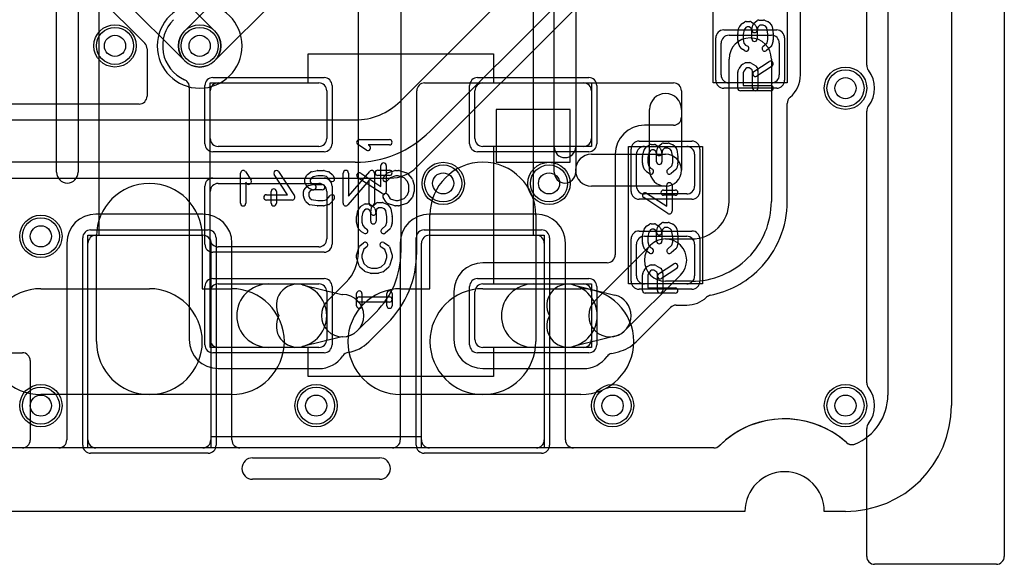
# Model space of a CAD drawing. Extents: x 0 to 20.5, y -1 to 20.
# Tile 11 of 28: x 11.2 to 20.5, y -0.5 to 4.6. Entities that reach past the tile are written whole.
import ezdxf

# ---------------------------------------------------------------- set-up
doc = ezdxf.new("R2010")
doc.units = 0
for name, color, linetype in [('Hole', 1, 'CONTINUOUS'), ('L1', 3, 'CONTINUOUS'), ('L2', 3, 'CONTINUOUS'), ('L3', 3, 'CONTINUOUS'), ('L4', 3, 'CONTINUOUS'), ('MetalMask-A', 176, 'CONTINUOUS'), ('MetalMask-B', 176, 'CONTINUOUS'), ('Outline', 7, 'CONTINUOUS'), ('PartsArea-A', 111, 'CONTINUOUS'), ('PartsArea-B', 111, 'CONTINUOUS'), ('PartsSilk-A', 221, 'CONTINUOUS'), ('PartsSilk-B', 221, 'CONTINUOUS'), ('Resist-A', 2, 'CONTINUOUS'), ('Resist-B', 2, 'CONTINUOUS'), ('Silk-A', 140, 'CONTINUOUS'), ('Silk-B', 140, 'CONTINUOUS')]:
    doc.layers.add(name, color=color, linetype=linetype)

msp = doc.modelspace()

# ---------------------------------------------------------------- linework, layer by layer
at = {"layer": 'Hole'}
for centre in [(12.1, 4.4), (12.9, 4.4), (19, 4), (15.2, 3.1), (16.2, 3.1), (11.4, 2.6), (11.4, 1), (14, 1), (16.8, 1), (19, 1)]:
    msp.add_circle(centre, 0.1, dxfattribs=at)
at = {"layer": 'L1'}
for p, q in [((19.4, 14.53823), (19.4, 1.1)), ((12.75858, 4.54142), (13.59926, 5.38212)), ((18.57504, 4.125), (18.57504, 5.275)), ((13.88211, 5.09927), (13.04142, 4.25858)), ((14.4, 2.44853), (14.4, 4.71789)), ((14.8, 4.71789), (14.8, 2.44853)), ((17.9, 4.5), (18.3, 4.5)), ((17.825, 4.125), (17.825, 4.425)), ((18.375, 4.425), (18.375, 4.125)), ((17.9, 2.9298), (17.9, 4.275)), ((18.3, 4.275), (18.3, 2.9298)), ((13.075, 4.05), (14.025, 4.05)), ((15.02504, 4.04996), (17.375, 4.04996)), ((15.575, 4.05), (16.525, 4.05)), ((18.3, 4.05), (17.9, 4.05)), ((12.79996, 3.975), (12.79996, 1.625)), ((13, 3.525), (13, 3.975)), ((14.1, 3.975), (14.1, 3.525)), ((14.95004, 2.44854), (14.95004, 3.97496)), ((15.5, 3.525), (15.5, 3.975)), ((16.6, 3.975), (16.6, 3.525)), ((17.45, 3.97496), (17.45, 3.72504)), ((18.45004, 2.9298), (18.45004, 3.85689)), ((16.4, 3.8), (15.7, 3.8)), ((15.7, 3.8), (15.7, 3.3)), ((16.4, 3.3), (16.4, 3.8)), ((17.15, 3.225), (17.15, 3.8)), ((17.45, 3.8), (17.45, 3.225)), ((17.375, 3.65004), (17.1, 3.65004)), ((14.025, 3.45), (13.075, 3.45)), ((16.525, 3.45), (15.575, 3.45)), ((17.1, 3.45), (17.5, 3.45)), ((16.6, 3.375), (17.3, 3.375)), ((16.82496, 3.375), (16.82496, 2.42607)), ((17.025, 3.075), (17.025, 3.375)), ((17.575, 3.375), (17.575, 3.075)), ((15.7, 3.3), (16.4, 3.3)), ((13.075, 3.1), (14.025, 3.1)), ((17.3, 3.075), (16.6, 3.075)), ((13, 2.575), (13, 3.025)), ((14.1, 3.025), (14.1, 2.575)), ((17.5, 3), (17.1, 3)), ((17.79607, 2.67891), (17.79609, 2.67893)), ((16.63358, 1.99142), (17.15858, 2.51642)), ((17.025, 2.225), (17.025, 2.525)), ((17.1, 2.6), (17.5, 2.6)), ((17.3, 2.575), (17.5452, 2.575)), ((17.575, 2.525), (17.575, 2.225)), ((14.025, 2.5), (13.075, 2.5)), ((16.74894, 2.35004), (15.575, 2.35004)), ((16.80244, 2.37248), (16.80197, 2.37201)), ((18.07893, 2.39609), (18.07891, 2.39607)), ((17.44142, 2.23358), (16.91642, 1.70858)), ((18.185, 2.28998), (18.18502, 2.29)), ((13.075, 2.15), (14.025, 2.15)), ((13.55, 2.15), (13.8, 2.15)), ((13.87143, 2.14137), (14.24416, 2.05)), ((14.10858, 1.99142), (14.28284, 2.16568)), ((15.575, 2.15), (16.525, 2.15)), ((16.05, 2.15), (16.355, 2.15)), ((16.42643, 2.14137), (16.82262, 2.04425)), ((17.5, 2.15), (17.1, 2.15)), ((17.5452, 2.175), (17.3, 2.175)), ((13, 1.625), (13, 2.075)), ((14.1, 2.075), (14.1, 1.625)), ((14.24416, 2.05), (14.25, 2.05)), ((15.29996, 2.075), (15.29996, 1.625)), ((15.5, 1.625), (15.5, 2.075)), ((16.6, 2.075), (16.6, 1.625)), ((14.56569, 1.88283), (14.39142, 1.70858)), ((17.02252, 1.60248), (17.34803, 1.92799)), ((17.40106, 1.94996), (17.5, 1.94996)), ((14.49752, 1.60248), (14.67178, 1.77674)), ((14.24416, 1.65), (13.87143, 1.55863)), ((14.25, 1.65), (14.24416, 1.65)), ((16.82262, 1.65575), (16.42643, 1.55863)), ((9.47497, 1.5), (11.22503, 1.5)), ((14.025, 1.55), (13.075, 1.55)), ((13.8, 1.55), (13.55, 1.55)), ((16.525, 1.55), (15.575, 1.55)), ((16.355, 1.55), (16.05, 1.55)), ((16.79144, 1.49363), (16.85634, 1.50954)), ((11.3, 1.42503), (11.3, 0.67497)), ((13.075, 1.34996), (14.025, 1.34996)), ((15.575, 1.34996), (16.525, 1.34996)), ((11.22503, 0.6), (10.04099, 0.6)), ((17.75652, 0.6), (11.0873, 0.6))]:
    msp.add_line(p, q, dxfattribs=at)
for centre in [(12.1, 4.4), (12.9, 4.4), (19, 4), (15.2, 3.1), (16.2, 3.1), (11.4, 2.6), (11.4, 1), (14, 1), (16.8, 1), (19, 1)]:
    msp.add_circle(centre, 0.2, dxfattribs=at)
for centre, radius, start, end in [((12.90001, 4.4), 0.35005, 135.001157, -114.03445), ((12.9, 4.4), 0.2, 135, -45), ((17.9, 4.425), 0.075, 90, 180), ((18.1, 4.275), 0.2, 0, 180), ((18.3, 4.425), 0.075, 0, 90), ((17.9, 4.125), 0.075, 180, -90), ((18.3, 4.125), 0.075, -90, 0), ((18.3, 4.12501), 0.27504, -49.992519, -0.002083), ((12.72691, 4.01183), 0.07497, 45, 65.968447), ((12.72688, 4.0118), 0.07501, 0, 45), ((13.075, 3.97501), 0.27504, 174.119225, -179.997917), ((12.72683, 4.01087), 0.07497, -5.879405, -5.17367), ((12.72692, 4.0118), 0.07497, -5.887791, 0), ((13.075, 3.975), 0.075, 90, 180), ((14.025, 3.975), 0.075, 0, 90), ((15.02504, 3.97496), 0.075, 90, 180), ((15.575, 3.975), 0.075, 90, 180), ((16.525, 3.975), 0.075, 0, 90), ((17.375, 3.97496), 0.075, 0, 90), ((17.3, 3.8), 0.15, 0, 180), ((18.52505, 3.85689), 0.07501, 135, 180), ((18.52502, 3.85692), 0.07497, 130.011065, 135), ((17.375, 3.72504), 0.075, -90, 0), ((17.1, 3.375), 0.27504, 90, 180), ((13.075, 3.525), 0.075, 180, -90), ((14.025, 3.525), 0.075, -90, 0), ((15.575, 3.525), 0.075, 180, -90), ((16.525, 3.525), 0.075, -90, 0), ((17.1, 3.375), 0.075, 90, 180), ((17.5, 3.375), 0.075, 0, 90), ((16.6, 3.225), 0.15, 90, -90), ((17.3, 3.225), 0.15, -90, 90), ((17.3, 3.225), 0.15, 180, 0), ((13.075, 3.025), 0.075, 90, 180), ((14.025, 3.025), 0.075, 0, 90), ((17.1, 3.075), 0.075, 180, -90), ((17.5, 3.075), 0.075, -90, 0), ((17.54522, 2.9298), 0.35478, -45, 0), ((17.54522, 2.9298), 0.75478, -45, 0), ((17.54522, 2.92981), 0.90482, -45.000448, -0.000633), ((17.5452, 2.92978), 0.35478, -90, -45), ((13.075, 2.575), 0.075, 180, -90), ((14.025, 2.575), 0.075, -90, 0), ((17.1, 2.525), 0.075, 90, 180), ((17.3, 2.375), 0.2, 90, -90), ((17.3, 2.375), 0.2, -45, 135), ((17.5, 2.525), 0.075, 0, 90), ((14, 2.44852), 0.4, -45, 0.001432), ((14, 2.44852), 0.8, -45, 0.000716), ((14, 2.44852), 0.95004, -45, 0.001206), ((16.74996, 2.42607), 0.075, -44.994598, 0), ((15.575, 2.075), 0.27504, 90, 180), ((16.74894, 2.42504), 0.075, -90, -45), ((16.74943, 2.42549), 0.07497, -45, -44.394747), ((17.5452, 2.92978), 0.75478, -90, -45), ((17.54519, 2.92978), 0.90482, -78.584757, -44.999552), ((13.075, 2.075), 0.075, 90, 180), ((13.55, 1.85), 0.3, 90, -90), ((13.82381, 1.94712), 0.2, 76.2257, -150.948735), ((13.8, 1.85), 0.3, -90, 90), ((14.025, 2.075), 0.075, 0, 90), ((15.575, 2.075), 0.075, 90, 180), ((16.05, 1.85), 0.3, 90, -90), ((16.37881, 1.94712), 0.2, 76.2257, -150.948735), ((16.355, 1.85), 0.3, -90, 90), ((16.525, 2.075), 0.075, 0, 90), ((17.1, 2.225), 0.075, 180, -90), ((17.5, 2.225), 0.075, -90, 0), ((14.25, 1.85), 0.2, -90, 90), ((14.25, 1.85), 0.2, 135, -45), ((16.775, 1.85), 0.2, 135, -45), ((16.775, 1.85), 0.2, -76.2257, 76.2257), ((17.50001, 2.22502), 0.27506, -90.002083, -47.065491), ((17.7391, 1.96937), 0.07497, 101.408853, 133.627326), ((17.40106, 1.87496), 0.075, 90, 135), ((13.82381, 1.75288), 0.2, 150.948735, -76.226407), ((16.37881, 1.75288), 0.2, 150.948735, -76.226407), ((13.075, 1.625), 0.27504, 180, -90), ((13.075, 1.625), 0.075, 180, -90), ((14.025, 1.625), 0.075, -90, 0), ((14.25002, 1.85001), 0.35005, -81.041414, -45.166665), ((14.55053, 1.54947), 0.07497, 135, 135.762025), ((15.575, 1.625), 0.27504, 180, -90), ((15.575, 1.625), 0.075, 180, -90), ((16.525, 1.625), 0.075, -90, 0), ((16.77502, 1.85004), 0.35007, -76.387706, -45.170127), ((17.07553, 1.54947), 0.07497, 135, 135.762025), ((11.22503, 1.42503), 0.07497, 0, 90), ((14.31572, 1.4301), 0.07497, 98.584049, 146.693566), ((16.80928, 1.42081), 0.07497, 103.765633, 144.785713), ((16.87419, 1.43673), 0.07497, 102.933326, 103.774875), ((14.025, 1.625), 0.27504, -90, -33.983004), ((16.52501, 1.625), 0.27504, -90.002083, -35.819076), ((18.89999, 1.10001), 0.50001, -67.847489, -0.001146), ((18.425, 0), 0.875, 57.665612, 134.723113), ((11.22503, 0.67497), 0.07497, -90, 0), ((18.42501, -0.00003), 0.87502, 48.036003, 57.667216), ((17.75653, 0.67497), 0.07497, -90.007642, -45.281018), ((19.06023, 0.70635), 0.07498, -131.961651, -75.943369), ((19.06026, 0.70635), 0.07497, -75.96561, -67.848071)]:
    msp.add_arc(centre, radius, start, end, dxfattribs=at)
at = {"layer": 'L2'}
for p, q in [((19.4, 14.53823), (19.4, 1.1)), ((17.75653, 0.6), (10.04099, 0.6))]:
    msp.add_line(p, q, dxfattribs=at)
for centre in [(12.1, 4.4), (19, 4), (15.2, 3.1), (16.2, 3.1), (11.4, 2.6), (11.4, 1), (14, 1), (16.8, 1), (19, 1)]:
    msp.add_circle(centre, 0.2, dxfattribs=at)
for centre, radius, start, end in [((12.9, 4.4), 0.40004, 90, -90), ((12.9, 4.4), 0.40004, -90, 90), ((18.9, 1.1), 0.5, -67.852167, 0), ((18.425, 0), 0.875, 47.974386, 134.767101), ((17.75653, 0.67497), 0.07497, -90, -45.794448), ((19.06024, 0.70633), 0.07497, -131.279388, -67.855149)]:
    msp.add_arc(centre, radius, start, end, dxfattribs=at)
at = {"layer": 'L3'}
for p, q in [((19.4, 14.53823), (19.4, 1.1)), ((17.75653, 0.6), (10.04099, 0.6))]:
    msp.add_line(p, q, dxfattribs=at)
for centre in [(12.1, 4.4), (19, 4), (15.2, 3.1), (16.2, 3.1), (11.4, 2.6), (11.4, 1), (14, 1), (16.8, 1), (19, 1)]:
    msp.add_circle(centre, 0.2, dxfattribs=at)
for centre, radius, start, end in [((12.9, 4.4), 0.40004, 90, -90), ((12.9, 4.4), 0.40004, -90, 90), ((18.9, 1.1), 0.5, -67.852167, 0), ((18.425, 0), 0.875, 47.974386, 134.767101), ((17.75653, 0.67497), 0.07497, -90, -45.794448), ((19.06024, 0.70633), 0.07497, -131.279388, -67.855149)]:
    msp.add_arc(centre, radius, start, end, dxfattribs=at)
at = {"layer": 'L4'}
for p, q in [((19.4, 14.53823), (19.4, 1.1)), ((9.77573, 7.80711), (13.04142, 4.54142)), ((12.75858, 4.25858), (9.49289, 7.52427)), ((9.3868, 7.41817), (12.38052, 4.42444)), ((14.79288, 3.87574), (16.62427, 5.70711)), ((16.90711, 5.42427), (15.07573, 3.59289)), ((14.94752, 3.25248), (17.01331, 5.31828)), ((12.40248, 4.37143), (12.40248, 3.92501)), ((12.32751, 3.85004), (5.26274, 3.85004)), ((5.26274, 3.7), (14.36863, 3.7)), ((14.36863, 3.3), (5.26274, 3.3)), ((9.02501, 3.14996), (14.7, 3.14996)), ((12.93, 2.81004), (11.92, 2.81004)), ((16.08, 2.81004), (15.07, 2.81004)), ((15.075, 2.105), (15.075, 2.8)), ((16.075, 2.8), (16.075, 1.605)), ((11.92, 2.61), (12.93, 2.61)), ((15.07, 2.61), (16.08, 2.61)), ((11.64496, 2.535), (11.64496, 0.675)), ((11.845, 0.675), (11.845, 2.535)), ((11.925, 1.605), (11.925, 2.6)), ((12.925, 2.6), (12.925, 2.105)), ((13.005, 2.535), (13.005, 0.675)), ((13.20504, 0.675), (13.20504, 2.535)), ((14.79496, 2.535), (14.79496, 0.675)), ((14.995, 0.675), (14.995, 2.535)), ((16.155, 2.535), (16.155, 0.675)), ((16.35504, 0.675), (16.35504, 2.535)), ((11.4, 2.105), (12.425, 2.105)), ((12.925, 2.105), (13.2, 2.105)), ((14.8, 2.105), (15.075, 2.105)), ((15.575, 2.105), (16.5, 2.105)), ((12.425, 1.105), (11.4, 1.105)), ((13.2, 1.105), (12.425, 1.105)), ((15.575, 1.105), (14.8, 1.105)), ((16.5, 1.105), (15.575, 1.105)), ((11.56999, 0.6), (10.04099, 0.6)), ((12.93, 0.6), (11.92, 0.6)), ((14.71999, 0.6), (13.28001, 0.6)), ((16.08, 0.6), (15.07, 0.6)), ((17.75653, 0.6), (16.43001, 0.6))]:
    msp.add_line(p, q, dxfattribs=at)
for centre in [(12.1, 4.4), (12.9, 4.4), (19, 4), (15.2, 3.1), (16.2, 3.1), (11.4, 2.6), (11.4, 1), (14, 1), (16.8, 1), (19, 1)]:
    msp.add_circle(centre, 0.2, dxfattribs=at)
for centre, radius, start, end in [((12.9, 4.4), 0.2, -135, 45), ((12.32751, 4.37143), 0.07497, 0, 45), ((12.32751, 3.92501), 0.07497, -90, 0), ((14.36862, 4.3), 0.6, -89.999045, -45), ((14.36862, 4.3), 1, -89.999427, -45), ((15.575, 2.8), 0.5, 0, 180), ((14.70001, 3.50001), 0.35005, -90.001637, -45.002315), ((12.425, 2.6), 0.5, 0, 180), ((11.92, 2.535), 0.27504, 90, 180), ((12.93, 2.535), 0.27504, 0, 90), ((15.07, 2.535), 0.27504, 90, 180), ((16.08, 2.535), 0.27504, 0, 90), ((11.92, 2.535), 0.075, 90, 180), ((12.93, 2.535), 0.075, 0, 90), ((15.07, 2.535), 0.075, 90, 180), ((16.08, 2.535), 0.075, 0, 90), ((11.4, 1.605), 0.5, 90, -90), ((12.425, 1.605), 0.5, -90, 90), ((13.2, 1.605), 0.5, -90, 90), ((14.8, 1.605), 0.5, 90, -90), ((15.575, 1.605), 0.5, 90, -90), ((16.5, 1.605), 0.5, -90, 90), ((12.425, 1.605), 0.5, 180, -90), ((15.575, 1.605), 0.5, -90, 0), ((18.9, 1.1), 0.5, -67.852167, 0), ((18.425, 0), 0.875, 47.974386, 134.767101), ((11.56999, 0.67497), 0.07497, -90, 0.007643), ((11.92, 0.675), 0.27504, 180, -179.995834), ((11.92, 0.675), 0.075, 180, -90), ((12.93, 0.675), 0.075, -90, 0), ((12.93, 0.675), 0.27504, -0.004166, 0), ((13.28001, 0.67497), 0.07497, 179.992358, -90), ((14.71999, 0.67497), 0.07497, -90, 0.007643), ((15.07, 0.675), 0.27504, 180, -179.995834), ((15.07, 0.675), 0.075, 180, -90), ((16.08, 0.675), 0.075, -90, 0), ((16.08, 0.675), 0.27504, -0.004166, 0), ((16.43001, 0.67497), 0.07497, 179.992358, -90), ((17.75653, 0.67497), 0.07497, -90, -45.794448), ((19.06024, 0.70633), 0.07497, -131.279388, -67.855149)]:
    msp.add_arc(centre, radius, start, end, dxfattribs=at)
at = {"layer": 'MetalMask-A'}
for p, q in [((17.9, 4.5), (18.3, 4.5)), ((17.825, 4.125), (17.825, 4.425)), ((18.375, 4.425), (18.375, 4.125)), ((13.075, 4.05), (14.025, 4.05)), ((15.575, 4.05), (16.525, 4.05)), ((18.3, 4.05), (17.9, 4.05)), ((13, 3.525), (13, 3.975)), ((14.1, 3.975), (14.1, 3.525)), ((15.5, 3.525), (15.5, 3.975)), ((16.6, 3.975), (16.6, 3.525)), ((14.025, 3.45), (13.075, 3.45)), ((16.525, 3.45), (15.575, 3.45)), ((17.1, 3.45), (17.5, 3.45)), ((17.025, 3.075), (17.025, 3.375)), ((17.575, 3.375), (17.575, 3.075)), ((13.075, 3.1), (14.025, 3.1)), ((13, 2.575), (13, 3.025)), ((14.1, 3.025), (14.1, 2.575)), ((17.5, 3), (17.1, 3)), ((17.025, 2.225), (17.025, 2.525)), ((17.1, 2.6), (17.5, 2.6)), ((17.575, 2.525), (17.575, 2.225)), ((14.025, 2.5), (13.075, 2.5)), ((13.075, 2.15), (14.025, 2.15)), ((15.575, 2.15), (16.525, 2.15)), ((17.5, 2.15), (17.1, 2.15)), ((13, 1.625), (13, 2.075)), ((14.1, 2.075), (14.1, 1.625)), ((15.5, 1.625), (15.5, 2.075)), ((16.6, 2.075), (16.6, 1.625)), ((14.025, 1.55), (13.075, 1.55)), ((16.525, 1.55), (15.575, 1.55))]:
    msp.add_line(p, q, dxfattribs=at)
for centre, start, end in [((17.9, 4.425), 90, 180), ((18.3, 4.425), 0, 90), ((17.9, 4.125), 180, -90), ((18.3, 4.125), -90, 0), ((13.075, 3.975), 90, 180), ((14.025, 3.975), 0, 90), ((15.575, 3.975), 90, 180), ((16.525, 3.975), 0, 90), ((13.075, 3.525), 180, -90), ((14.025, 3.525), -90, 0), ((15.575, 3.525), 180, -90), ((16.525, 3.525), -90, 0), ((17.1, 3.375), 90, 180), ((17.5, 3.375), 0, 90), ((13.075, 3.025), 90, 180), ((14.025, 3.025), 0, 90), ((17.1, 3.075), 180, -90), ((17.5, 3.075), -90, 0), ((13.075, 2.575), 180, -90), ((14.025, 2.575), -90, 0), ((17.1, 2.525), 90, 180), ((17.5, 2.525), 0, 90), ((13.075, 2.075), 90, 180), ((14.025, 2.075), 0, 90), ((15.575, 2.075), 90, 180), ((16.525, 2.075), 0, 90), ((17.1, 2.225), 180, -90), ((17.5, 2.225), -90, 0), ((13.075, 1.625), 180, -90), ((14.025, 1.625), -90, 0), ((15.575, 1.625), 180, -90), ((16.525, 1.625), -90, 0)]:
    msp.add_arc(centre, 0.075, start, end, dxfattribs=at)
at = {"layer": 'MetalMask-B'}
for p, q in [((11.92001, 2.61), (12.93, 2.61)), ((15.07, 2.61), (16.07999, 2.61)), ((11.84501, 0.67501), (11.84501, 2.535)), ((13.005, 2.535), (13.005, 0.67501)), ((14.995, 0.67501), (14.995, 2.535)), ((16.15499, 2.535), (16.15499, 0.67501)), ((12.93, 0.60001), (11.92001, 0.60001)), ((16.07999, 0.60001), (15.07, 0.60001))]:
    msp.add_line(p, q, dxfattribs=at)
for centre, start, end in [((11.92001, 2.535), 90, 180), ((12.93, 2.535), 0, 90), ((15.07, 2.535), 90, 180), ((16.07999, 2.535), 0, 90), ((11.92001, 0.67501), 180, -90), ((12.93, 0.67501), -90, 0), ((15.07, 0.67501), 180, -90), ((16.07999, 0.67501), -90, 0)]:
    msp.add_arc(centre, 0.075, start, end, dxfattribs=at)
at = {"layer": 'Outline'}
for p, q in [((20, 15), (20, 1)), ((18.05, 0), (9.7475, 0)), ((19, 0), (18.8, 0))]:
    msp.add_line(p, q, dxfattribs=at)
for centre, radius, start, end in [((19, 1), 1, -90, 0), ((18.425, 0), 0.375, 0, 180)]:
    msp.add_arc(centre, radius, start, end, dxfattribs=at)
at = {"layer": 'PartsArea-A'}
for p, q in [((17.75, 4.05), (17.75, 5.35)), ((18.45, 5.35), (18.45, 4.05)), ((13.925, 4.05), (13.925, 4.325)), ((13.925, 4.325), (15.675, 4.325)), ((15.675, 4.325), (15.675, 4.05)), ((13, 4.05), (13.925, 4.05)), ((13, 1.55), (13, 4.05)), ((15.675, 4.05), (16.6, 4.05)), ((16.6, 4.05), (16.6, 3.45)), ((18.45, 4.05), (17.75, 4.05)), ((16.6, 3.45), (15.675, 3.45)), ((15.675, 3.45), (15.675, 2.15)), ((16.95, 2.15), (16.95, 3.45)), ((16.95, 3.45), (17.65, 3.45)), ((17.65, 3.45), (17.65, 2.15)), ((15.675, 2.15), (16.6, 2.15)), ((16.6, 2.15), (16.6, 1.55)), ((17.65, 2.15), (16.95, 2.15)), ((13.925, 1.55), (13, 1.55)), ((13.925, 1.275), (13.925, 1.55)), ((16.6, 1.55), (15.675, 1.55)), ((15.675, 1.55), (15.675, 1.275)), ((15.675, 1.275), (13.925, 1.275))]:
    msp.add_line(p, q, dxfattribs=at)
at = {"layer": 'PartsArea-B'}
for p, q in [((11.95, 2.61), (11.95, 5.255)), ((16.05, 5.255), (16.05, 2.61)), ((11.845, 0.6), (11.845, 2.61)), ((11.845, 2.61), (11.95, 2.61)), ((16.05, 2.61), (16.155, 2.61)), ((16.155, 2.61), (16.155, 0.6)), ((14.995, 0.705), (13.005, 0.705)), ((13.005, 0.705), (13.005, 0.6)), ((14.995, 0.6), (14.995, 0.705)), ((13.005, 0.6), (11.845, 0.6)), ((16.155, 0.6), (14.995, 0.6))]:
    msp.add_line(p, q, dxfattribs=at)
at = {"layer": 'PartsSilk-A'}
for p, q in [((17.98295, 4.51626), (17.99406, 4.56904)), ((17.999, 4.57951), (18.02122, 4.60729)), ((18.02749, 4.61287), (18.04971, 4.62676)), ((18.0576, 4.57273), (18.04176, 4.55292)), ((18.07013, 4.58056), (18.0576, 4.57273)), ((18.06296, 4.63056), (18.0963, 4.63056)), ((18.08913, 4.58056), (18.07013, 4.58056)), ((18.10285, 4.57198), (18.08913, 4.58056)), ((18.10803, 4.5668), (18.10285, 4.57198)), ((18.11574, 4.5456), (18.10803, 4.5668)), ((18.10955, 4.62676), (18.13177, 4.61287)), ((18.11613, 4.55438), (18.12354, 4.59605)), ((18.13215, 4.61088), (18.16548, 4.63865)), ((18.1362, 4.60935), (18.14731, 4.59824)), ((18.15313, 4.5891), (18.16424, 4.55854)), ((18.17117, 4.57831), (18.16535, 4.54562)), ((18.19053, 4.59444), (18.17117, 4.57831)), ((18.18148, 4.64444), (18.22593, 4.64444)), ((18.22093, 4.59444), (18.19053, 4.59444)), ((18.24437, 4.58468), (18.22093, 4.59444)), ((18.23554, 4.64252), (18.26887, 4.62864)), ((18.25795, 4.56941), (18.24437, 4.58468)), ((18.26759, 4.50912), (18.25795, 4.56941)), ((18.27795, 4.62217), (18.30017, 4.59717)), ((18.30617, 4.58451), (18.31728, 4.51506)), ((17.98241, 4.45556), (17.98241, 4.51111)), ((18.04176, 4.55292), (18.03241, 4.50851)), ((18.03241, 4.50851), (18.03241, 4.45884)), ((18.11574, 4.46667), (18.11574, 4.5456)), ((18.16574, 4.55), (18.16574, 4.46667)), ((18.26759, 4.45884), (18.26759, 4.50912)), ((18.31759, 4.51111), (18.31759, 4.45556)), ((17.99436, 4.40745), (17.98325, 4.44912)), ((18.02205, 4.37228), (17.99983, 4.39728)), ((18.03241, 4.45884), (18.04115, 4.42606)), ((18.04115, 4.42606), (18.05704, 4.40818)), ((18.05704, 4.40818), (18.07621, 4.3962)), ((18.22058, 4.39381), (18.25929, 4.42769)), ((18.29794, 4.39508), (18.2535, 4.35619)), ((18.25929, 4.42769), (18.26759, 4.45884)), ((18.31675, 4.44912), (18.30564, 4.40745)), ((18.04971, 4.3538), (18.02749, 4.36769)), ((17.98456, 4.16015), (17.99567, 4.18515)), ((17.9983, 4.1897), (18.02052, 4.22026)), ((18.02956, 4.22792), (18.05178, 4.23903)), ((18.05737, 4.18593), (18.04029, 4.16243)), ((18.06886, 4.19167), (18.05737, 4.18593)), ((18.06296, 4.24167), (18.0963, 4.24167)), ((18.08913, 4.19167), (18.06886, 4.19167)), ((18.11913, 4.17292), (18.08913, 4.19167)), ((18.10955, 4.23787), (18.15399, 4.21009)), ((18.13447, 4.15703), (18.27891, 4.25148)), ((18.30627, 4.20964), (18.16183, 4.11519)), ((18.1649, 4.19533), (18.17231, 4.16755)), ((17.98241, 4), (17.98241, 4.15)), ((18.04029, 4.16243), (18.03241, 4.1447)), ((18.03241, 4.1447), (18.03241, 4.025)), ((18.12315, 4.15783), (18.11913, 4.17292)), ((18.12315, 4), (18.12315, 4.15783)), ((18.17315, 4.16111), (18.17315, 4)), ((18.03241, 4.025), (18.29259, 4.025)), ((18.29259, 3.975), (18.00741, 3.975)), ((14.4753, 3.41513), (14.39382, 3.46791)), ((14.40741, 3.51389), (14.69259, 3.51389)), ((14.69259, 3.46389), (14.49199, 3.46389)), ((14.49199, 3.46389), (14.50248, 3.45709)), ((17.099, 3.41701), (17.12122, 3.44479)), ((17.12749, 3.45037), (17.14971, 3.46426)), ((17.16296, 3.46806), (17.1963, 3.46806)), ((17.20955, 3.46426), (17.23177, 3.45037)), ((17.23215, 3.44838), (17.26548, 3.47615)), ((17.2362, 3.44685), (17.24731, 3.43574)), ((17.28148, 3.48194), (17.32593, 3.48194)), ((17.33554, 3.48002), (17.36887, 3.46614)), ((17.37795, 3.45967), (17.40017, 3.43467)), ((17.08241, 3.29306), (17.08241, 3.34861)), ((17.08295, 3.35376), (17.09406, 3.40654)), ((17.14176, 3.39042), (17.13241, 3.34601)), ((17.1576, 3.41023), (17.14176, 3.39042)), ((17.17013, 3.41806), (17.1576, 3.41023)), ((17.18913, 3.41806), (17.17013, 3.41806)), ((17.20285, 3.40948), (17.18913, 3.41806)), ((17.20803, 3.4043), (17.20285, 3.40948)), ((17.21574, 3.3831), (17.20803, 3.4043)), ((17.21574, 3.30417), (17.21574, 3.3831)), ((17.21613, 3.39188), (17.22354, 3.43355)), ((17.25313, 3.4266), (17.26424, 3.39604)), ((17.27117, 3.41581), (17.26535, 3.38312)), ((17.26574, 3.3875), (17.26574, 3.30417)), ((17.29053, 3.43194), (17.27117, 3.41581)), ((17.32093, 3.43194), (17.29053, 3.43194)), ((17.34437, 3.42218), (17.32093, 3.43194)), ((17.35795, 3.40691), (17.34437, 3.42218)), ((17.36759, 3.34662), (17.35795, 3.40691)), ((17.40617, 3.42201), (17.41728, 3.35256)), ((17.41759, 3.34861), (17.41759, 3.29306)), ((14.61204, 3.07119), (14.61204, 3.26944)), ((14.66204, 3.26944), (14.66204, 3.025)), ((17.09436, 3.24495), (17.08325, 3.28662)), ((17.13241, 3.34601), (17.13241, 3.29634)), ((17.13241, 3.29634), (17.14115, 3.26356)), ((17.14115, 3.26356), (17.15704, 3.24568)), ((17.32058, 3.23131), (17.35929, 3.26519)), ((17.35929, 3.26519), (17.36759, 3.29634)), ((17.36759, 3.29634), (17.36759, 3.34662)), ((17.41675, 3.28662), (17.40564, 3.24495)), ((14.42108, 3.19593), (14.61204, 3.07119)), ((14.58148, 3.225), (14.69259, 3.225)), ((14.69259, 3.175), (14.58148, 3.175)), ((17.12205, 3.20978), (17.09983, 3.23478)), ((17.14971, 3.1913), (17.12749, 3.20519)), ((17.15704, 3.24568), (17.17621, 3.2337)), ((17.39794, 3.23258), (17.3535, 3.19369)), ((14.62337, 3.00407), (14.39374, 3.15407)), ((17.31204, 2.88369), (17.31204, 3.08194)), ((17.36204, 3.08194), (17.36204, 2.8375)), ((17.12108, 3.00843), (17.31204, 2.88369)), ((17.28148, 3.0375), (17.39259, 3.0375)), ((17.39259, 2.9875), (17.28148, 2.9875)), ((14.42749, 2.88787), (14.44971, 2.90176)), ((14.46296, 2.90556), (14.4963, 2.90556)), ((14.50955, 2.90176), (14.53177, 2.88787)), ((14.53215, 2.88588), (14.56548, 2.91365)), ((14.5362, 2.88435), (14.54731, 2.87324)), ((14.58148, 2.91944), (14.62593, 2.91944)), ((14.63554, 2.91752), (14.66887, 2.90364)), ((14.67795, 2.89717), (14.70017, 2.87217)), ((17.32337, 2.81657), (17.09374, 2.96657)), ((14.38295, 2.79126), (14.39406, 2.84404)), ((14.399, 2.85451), (14.42122, 2.88229)), ((14.44176, 2.82792), (14.43241, 2.78351)), ((14.4576, 2.84773), (14.44176, 2.82792)), ((14.47013, 2.85556), (14.4576, 2.84773)), ((14.48913, 2.85556), (14.47013, 2.85556)), ((14.50285, 2.84698), (14.48913, 2.85556)), ((14.50803, 2.8418), (14.50285, 2.84698)), ((14.51574, 2.8206), (14.50803, 2.8418)), ((14.51574, 2.74167), (14.51574, 2.8206)), ((14.51613, 2.82938), (14.52354, 2.87105)), ((14.55313, 2.8641), (14.56424, 2.83354)), ((14.57117, 2.85331), (14.56535, 2.82062)), ((14.56574, 2.825), (14.56574, 2.74167)), ((14.59053, 2.86944), (14.57117, 2.85331)), ((14.62093, 2.86944), (14.59053, 2.86944)), ((14.64437, 2.85968), (14.62093, 2.86944)), ((14.65795, 2.84441), (14.64437, 2.85968)), ((14.66759, 2.78412), (14.65795, 2.84441)), ((14.70617, 2.85951), (14.71728, 2.79006)), ((14.38241, 2.73056), (14.38241, 2.78611)), ((14.39436, 2.68245), (14.38325, 2.72412)), ((14.43241, 2.78351), (14.43241, 2.73384)), ((14.43241, 2.73384), (14.44115, 2.70106)), ((14.44115, 2.70106), (14.45704, 2.68318)), ((14.62058, 2.66881), (14.65929, 2.70269)), ((14.65929, 2.70269), (14.66759, 2.73384)), ((14.66759, 2.73384), (14.66759, 2.78412)), ((14.71675, 2.72412), (14.70564, 2.68245)), ((14.71759, 2.78611), (14.71759, 2.73056)), ((17.12749, 2.70037), (17.14971, 2.71426)), ((17.16296, 2.71806), (17.1963, 2.71806)), ((17.20955, 2.71426), (17.23177, 2.70037)), ((17.23215, 2.69838), (17.26548, 2.72615)), ((17.28148, 2.73194), (17.32593, 2.73194)), ((17.33554, 2.73002), (17.36887, 2.71614)), ((17.37795, 2.70967), (17.40017, 2.68467)), ((14.42205, 2.64728), (14.39983, 2.67228)), ((14.44971, 2.6288), (14.42749, 2.64269)), ((14.45704, 2.68318), (14.47621, 2.6712)), ((14.69794, 2.67008), (14.6535, 2.63119)), ((17.08295, 2.60376), (17.09406, 2.65654)), ((17.099, 2.66701), (17.12122, 2.69479)), ((17.14176, 2.64042), (17.13241, 2.59601)), ((17.1576, 2.66023), (17.14176, 2.64042)), ((17.17013, 2.66806), (17.1576, 2.66023)), ((17.18913, 2.66806), (17.17013, 2.66806)), ((17.20285, 2.65948), (17.18913, 2.66806)), ((17.20803, 2.6543), (17.20285, 2.65948)), ((17.21574, 2.6331), (17.20803, 2.6543)), ((17.21574, 2.55417), (17.21574, 2.6331)), ((17.21613, 2.64188), (17.22354, 2.68355)), ((17.2362, 2.69685), (17.24731, 2.68574)), ((17.25313, 2.6766), (17.26424, 2.64604)), ((17.27117, 2.66581), (17.26535, 2.63312)), ((17.26574, 2.6375), (17.26574, 2.55417)), ((17.29053, 2.68194), (17.27117, 2.66581)), ((17.32093, 2.68194), (17.29053, 2.68194)), ((17.34437, 2.67218), (17.32093, 2.68194)), ((17.35795, 2.65691), (17.34437, 2.67218)), ((17.36759, 2.59662), (17.35795, 2.65691)), ((17.40617, 2.67201), (17.41728, 2.60256)), ((14.41363, 2.51088), (14.44696, 2.53865)), ((14.63918, 2.54064), (14.68362, 2.51287)), ((17.08241, 2.54306), (17.08241, 2.59861)), ((17.09436, 2.49495), (17.08325, 2.53662)), ((17.13241, 2.59601), (17.13241, 2.54634)), ((17.13241, 2.54634), (17.14115, 2.51356)), ((17.14115, 2.51356), (17.15704, 2.49568)), ((17.32058, 2.48131), (17.35929, 2.51519)), ((17.35929, 2.51519), (17.36759, 2.54634)), ((17.36759, 2.54634), (17.36759, 2.59662)), ((17.41675, 2.53662), (17.40564, 2.49495)), ((17.41759, 2.59861), (17.41759, 2.54306)), ((14.38241, 2.39722), (14.38241, 2.425)), ((14.38369, 2.4329), (14.40591, 2.49957)), ((14.4511, 2.47702), (14.43241, 2.42094)), ((14.43241, 2.42094), (14.43241, 2.40112)), ((14.47896, 2.50023), (14.4511, 2.47702)), ((14.6495, 2.47523), (14.61268, 2.49824)), ((14.66759, 2.42094), (14.6495, 2.47523)), ((14.66759, 2.40112), (14.66759, 2.42094)), ((14.69409, 2.49957), (14.71631, 2.4329)), ((14.71759, 2.425), (14.71759, 2.39722)), ((17.12205, 2.45978), (17.09983, 2.48478)), ((17.14971, 2.4413), (17.12749, 2.45519)), ((17.15704, 2.49568), (17.17621, 2.4837)), ((17.39794, 2.48258), (17.3535, 2.44369)), ((14.40582, 2.32016), (14.3836, 2.3896)), ((14.43241, 2.40112), (14.45132, 2.34202)), ((14.45132, 2.34202), (14.48656, 2.31118)), ((14.61344, 2.31118), (14.64868, 2.34202)), ((14.64868, 2.34202), (14.66759, 2.40112)), ((14.7164, 2.3896), (14.69418, 2.32016)), ((17.12956, 2.31542), (17.15178, 2.32653)), ((17.16296, 2.32917), (17.1963, 2.32917)), ((17.20955, 2.32537), (17.25399, 2.29759)), ((17.23447, 2.24453), (17.37891, 2.33898)), ((14.45761, 2.27008), (14.41317, 2.30897)), ((14.51106, 2.25114), (14.46661, 2.26503)), ((14.48656, 2.31118), (14.52234, 2.3)), ((14.58148, 2.25), (14.51852, 2.25)), ((14.52234, 2.3), (14.57766, 2.3)), ((14.57766, 2.3), (14.61344, 2.31118)), ((14.63339, 2.26503), (14.58894, 2.25114)), ((14.68683, 2.30897), (14.64239, 2.27008)), ((17.08241, 2.0875), (17.08241, 2.2375)), ((17.08456, 2.24765), (17.09567, 2.27265)), ((17.0983, 2.2772), (17.12052, 2.30776)), ((17.14029, 2.24993), (17.13241, 2.2322)), ((17.13241, 2.2322), (17.13241, 2.1125)), ((17.15737, 2.27343), (17.14029, 2.24993)), ((17.16886, 2.27917), (17.15737, 2.27343)), ((17.18913, 2.27917), (17.16886, 2.27917)), ((17.21913, 2.26042), (17.18913, 2.27917)), ((17.22315, 2.24533), (17.21913, 2.26042)), ((17.22315, 2.0875), (17.22315, 2.24533)), ((17.40627, 2.29714), (17.26183, 2.20269)), ((17.2649, 2.28283), (17.27231, 2.25505)), ((17.27315, 2.24861), (17.27315, 2.0875)), ((14.38241, 1.94444), (14.38241, 2.05833)), ((14.43241, 2.05833), (14.43241, 1.94444)), ((14.66759, 1.94444), (14.66759, 2.05833)), ((14.71759, 2.05833), (14.71759, 1.94444)), ((17.39259, 2.0625), (17.10741, 2.0625)), ((17.13241, 2.1125), (17.39259, 2.1125)), ((14.40741, 2.02778), (14.69259, 2.02778)), ((14.69259, 1.97778), (14.40741, 1.97778))]:
    msp.add_line(p, q, dxfattribs=at)
for centre, start, end in [((18.01852, 4.56389), 141.333033, 168.112983), ((18.04074, 4.59167), 122.005383, 141.345223), ((18.06296, 4.60556), 90, 122.010019), ((18.0963, 4.60556), 57.994617, 90), ((18.14815, 4.59167), 129.790899, 169.916736), ((18.11852, 4.59167), 45, 57.989981), ((18.12963, 4.58056), 19.97136, 45), ((18.14074, 4.55), 0, 19.97859), ((18.18148, 4.61944), 90, 129.800498), ((18.22593, 4.61944), 67.394238, 90), ((18.25926, 4.60556), 41.627831, 67.391122), ((18.28148, 4.58056), 9.089372, 41.630694), ((18.00741, 4.51111), 168.110161, 180), ((18.14074, 4.55), 169.908369, -10.083264), ((18.14074, 4.46667), 180, 0), ((18.29259, 4.51111), 0, 9.088668), ((18.00741, 4.45556), 180, -165.07115), ((18.01852, 4.41389), -165.074487, -138.369306), ((18.04074, 4.38889), -138.372169, -122.010019), ((18.06296, 4.375), -122.005383, 57.989981), ((18.23704, 4.375), 131.188082, -48.810424), ((18.28148, 4.41389), -48.811918, -14.92885), ((18.29259, 4.45556), -14.925513, 0), ((18.01852, 4.175), 143.982737, 156.039637), ((18.04074, 4.20556), 116.565051, 143.979316), ((18.06296, 4.21667), 90, 116.565051), ((18.0963, 4.21667), 57.994617, 90), ((18.14074, 4.18889), 14.925513, 57.989981), ((18.29259, 4.23056), -56.818537, 123.180863), ((18.00741, 4.15), 156.049145, 180), ((18.14815, 4.13611), 123.181463, -56.819137), ((18.14815, 4.16111), 0, 14.935268), ((18.00741, 4), 180, -90), ((18.14815, 4), 180, 0), ((18.29259, 4), -90, 90), ((14.40741, 3.48889), 90, -122.933807), ((14.48889, 3.43611), -122.933543, 57.066193), ((14.69259, 3.48889), -90, 90), ((17.14074, 3.42917), 122.005383, 141.345223), ((17.16296, 3.44306), 90, 122.010019), ((17.1963, 3.44306), 57.994617, 90), ((17.24815, 3.42917), 129.790899, 169.916736), ((17.21852, 3.42917), 45, 57.989981), ((17.28148, 3.45694), 90, 129.800498), ((17.32593, 3.45694), 67.394238, 90), ((17.35926, 3.44306), 41.627831, 67.391122), ((17.10741, 3.34861), 168.110161, 180), ((17.11852, 3.40139), 141.333033, 168.112983), ((17.24074, 3.3875), 169.908369, -10.083264), ((17.22963, 3.41806), 19.97136, 45), ((17.24074, 3.3875), 0, 19.97859), ((17.38148, 3.41806), 9.089372, 41.630694), ((17.39259, 3.34861), 0, 9.088668), ((14.63704, 3.26944), 0, 180), ((17.10741, 3.29306), 180, -165.07115), ((17.24074, 3.30417), 180, 0), ((17.39259, 3.29306), -14.925513, 0), ((14.40741, 3.175), 56.850263, -123.153564), ((14.58148, 3.2), 90, -90), ((14.69259, 3.2), -90, 90), ((17.11852, 3.25139), -165.074487, -138.369306), ((17.14074, 3.22639), -138.372169, -122.010019), ((17.16296, 3.2125), -122.005383, 57.989981), ((17.33704, 3.2125), 131.188082, -48.810424), ((17.38148, 3.25139), -48.811918, -14.92885), ((17.33704, 3.08194), 0, 180), ((14.63704, 3.025), -123.149737, 0), ((17.10741, 2.9875), 56.850263, -123.153564), ((17.28148, 3.0125), 90, -90), ((17.39259, 3.0125), -90, 90), ((14.44074, 2.86667), 122.005383, 141.345223), ((14.46296, 2.88056), 90, 122.010019), ((14.4963, 2.88056), 57.994617, 90), ((14.54815, 2.86667), 129.790899, 169.916736), ((14.51852, 2.86667), 45, 57.989981), ((14.58148, 2.89444), 90, 129.800498), ((14.62593, 2.89444), 67.394238, 90), ((14.65926, 2.88056), 41.627831, 67.391122), ((14.40741, 2.78611), 168.110161, 180), ((14.41852, 2.83889), 141.333033, 168.112983), ((14.54074, 2.825), 169.908369, -10.083264), ((14.52963, 2.85556), 19.97136, 45), ((14.54074, 2.825), 0, 19.97859), ((14.68148, 2.85556), 9.089372, 41.630694), ((14.69259, 2.78611), 0, 9.088668), ((17.33704, 2.8375), -123.149737, 0), ((14.40741, 2.73056), 180, -165.07115), ((14.54074, 2.74167), 180, 0), ((14.69259, 2.73056), -14.925513, 0), ((17.14074, 2.67917), 122.005383, 141.345223), ((17.16296, 2.69306), 90, 122.010019), ((17.1963, 2.69306), 57.994617, 90), ((17.24815, 2.67917), 129.790899, 169.916736), ((17.21852, 2.67917), 45, 57.989981), ((17.28148, 2.70694), 90, 129.800498), ((17.32593, 2.70694), 67.394238, 90), ((17.35926, 2.69306), 41.627831, 67.391122), ((14.41852, 2.68889), -165.074487, -138.369306), ((14.44074, 2.66389), -138.372169, -122.010019), ((14.46296, 2.65), -122.005383, 57.989981), ((14.63704, 2.65), 131.188082, -48.810424), ((14.68148, 2.68889), -48.811918, -14.92885), ((17.11852, 2.65139), 141.333033, 168.112983), ((17.24074, 2.6375), 169.908369, -10.083264), ((17.22963, 2.66806), 19.97136, 45), ((17.24074, 2.6375), 0, 19.97859), ((17.38148, 2.66806), 9.089372, 41.630694), ((14.46296, 2.51944), -50.209101, 129.800498), ((14.62593, 2.51944), 57.994617, -122.000747), ((14.67037, 2.49167), 18.420455, 57.994617), ((17.10741, 2.59861), 168.110161, 180), ((17.10741, 2.54306), 180, -165.07115), ((17.24074, 2.55417), 180, 0), ((17.39259, 2.54306), -14.925513, 0), ((17.39259, 2.59861), 0, 9.088668), ((14.40741, 2.425), 161.579545, 180), ((14.42963, 2.49167), 129.790899, 161.579545), ((14.69259, 2.425), 0, 18.420455), ((17.11852, 2.50139), -165.074487, -138.369306), ((17.14074, 2.47639), -138.372169, -122.010019), ((17.16296, 2.4625), -122.005383, 57.989981), ((17.33704, 2.4625), 131.188082, -48.810424), ((17.38148, 2.50139), -48.811918, -14.92885), ((14.40741, 2.39722), 180, -162.253582), ((14.69259, 2.39722), -17.746418, 0), ((17.16296, 2.30417), 90, 116.565051), ((17.1963, 2.30417), 57.994617, 90), ((17.39259, 2.31806), -56.818537, 123.180863), ((14.42963, 2.32778), -162.253582, -131.188082), ((14.47407, 2.28889), -131.188082, -107.362228), ((14.51852, 2.275), -107.362228, -90), ((14.58148, 2.275), -90, -72.637772), ((14.62593, 2.28889), -72.637772, -48.811918), ((14.67037, 2.32778), -48.811918, -17.746418), ((17.10741, 2.2375), 156.049145, 180), ((17.11852, 2.2625), 143.982737, 156.039637), ((17.14074, 2.29306), 116.565051, 143.979316), ((17.24815, 2.22361), 123.181463, -56.819137), ((17.24074, 2.27639), 14.925513, 57.989981), ((17.24815, 2.24861), 0, 14.935268), ((14.40741, 2.05833), 0, 180), ((14.69259, 2.05833), 0, 180), ((17.10741, 2.0875), 180, -90), ((17.24815, 2.0875), 180, 0), ((17.39259, 2.0875), -90, 90), ((14.40741, 2.00278), 90, -90), ((14.69259, 2.00278), -90, 90), ((14.40741, 1.94444), 180, 0), ((14.69259, 1.94444), 180, 0)]:
    msp.add_arc(centre, 0.025, start, end, dxfattribs=at)
at = {"layer": 'PartsSilk-B'}
for p, q in [((11.5484, 3.205), (11.5484, 5.555)), ((16.4516, 5.555), (16.4516, 3.205)), ((11.7516, 5.4534), (11.7516, 3.205)), ((16.2484, 3.205), (16.2484, 5.4534)), ((13.28611, 2.91241), (13.28611, 3.19759)), ((13.33209, 3.21118), (13.38487, 3.1297)), ((13.72881, 2.99296), (13.60407, 3.18392)), ((13.64593, 3.21126), (13.79593, 2.98163)), ((13.89824, 3.15529), (13.91213, 3.17751)), ((13.91771, 3.18378), (13.94549, 3.206)), ((13.97208, 3.16324), (13.95227, 3.1474)), ((13.95596, 3.21094), (14.00874, 3.22205)), ((14.01649, 3.17259), (13.97208, 3.16324)), ((14.01389, 3.22259), (14.06944, 3.22259)), ((14.06616, 3.17259), (14.01649, 3.17259)), ((14.09894, 3.16385), (14.06616, 3.17259)), ((14.07588, 3.22175), (14.11755, 3.21064)), ((14.11682, 3.14796), (14.09894, 3.16385)), ((14.12772, 3.20517), (14.15272, 3.18295)), ((14.15731, 3.17751), (14.1712, 3.15529)), ((14.25556, 2.91241), (14.25556, 3.19759)), ((14.30556, 2.97999), (14.50602, 3.21386)), ((14.30556, 3.19759), (14.30556, 2.97999)), ((14.55, 3.19759), (14.55, 2.91241)), ((14.63635, 3.15804), (14.66412, 3.19137)), ((14.67543, 3.19909), (14.7421, 3.22131)), ((14.75406, 3.17259), (14.69798, 3.1539)), ((14.75, 3.22259), (14.77778, 3.22259)), ((14.77388, 3.17259), (14.75406, 3.17259)), ((14.83298, 3.15368), (14.77388, 3.17259)), ((14.7854, 3.2214), (14.85484, 3.19918)), ((14.86603, 3.19183), (14.90492, 3.14739)), ((13.34291, 3.10252), (13.33611, 3.11301)), ((13.33611, 3.11301), (13.33611, 2.91241)), ((13.88635, 3.03952), (13.91412, 3.07285)), ((13.89444, 3.1087), (13.89444, 3.14204)), ((13.91213, 3.07323), (13.89824, 3.09545)), ((13.92895, 3.08146), (13.97062, 3.08887)), ((13.95227, 3.1474), (13.94444, 3.13487)), ((13.94444, 3.13487), (13.94444, 3.11587)), ((13.94444, 3.11587), (13.95302, 3.10215)), ((13.95302, 3.10215), (13.9582, 3.09697)), ((13.9582, 3.09697), (13.9794, 3.08926)), ((13.9794, 3.08926), (14.05833, 3.08926)), ((14.1288, 3.12879), (14.11682, 3.14796)), ((14.5, 3.13001), (14.29954, 2.89614)), ((14.5, 2.91241), (14.5, 3.13001)), ((14.69798, 3.1539), (14.67477, 3.12604)), ((14.86382, 3.11844), (14.83298, 3.15368)), ((14.875, 3.08266), (14.86382, 3.11844)), ((14.875, 3.02734), (14.875, 3.08266)), ((14.90997, 3.13839), (14.92386, 3.09394)), ((14.925, 3.08648), (14.925, 3.02352)), ((13.53056, 2.99296), (13.72881, 2.99296)), ((13.575, 2.91241), (13.575, 3.02352)), ((13.625, 3.02352), (13.625, 2.91241)), ((13.88056, 2.97907), (13.88056, 3.02352)), ((13.92676, 3.05769), (13.91565, 3.0688)), ((13.94669, 3.03383), (13.93056, 3.01447)), ((13.93056, 3.01447), (13.93056, 2.98407)), ((13.93056, 2.98407), (13.94032, 2.96063)), ((13.96646, 3.04076), (13.9359, 3.05187)), ((13.97938, 3.03965), (13.94669, 3.03383)), ((14.05833, 3.03926), (13.975, 3.03926)), ((14.09731, 2.94571), (14.13119, 2.98442)), ((14.67676, 2.99232), (14.69977, 2.9555)), ((14.83298, 2.95632), (14.86382, 2.99156)), ((14.86382, 2.99156), (14.875, 3.02734)), ((14.92386, 3.01606), (14.90997, 2.97161)), ((13.775, 2.94296), (13.53056, 2.94296)), ((13.89636, 2.93613), (13.88248, 2.96946)), ((13.92783, 2.90483), (13.90283, 2.92705)), ((13.94032, 2.96063), (13.95559, 2.94705)), ((14.00994, 2.88772), (13.94049, 2.89883)), ((13.95559, 2.94705), (14.01588, 2.93741)), ((14.06944, 2.88741), (14.01389, 2.88741)), ((14.01588, 2.93741), (14.06616, 2.93741)), ((14.06616, 2.93741), (14.09731, 2.94571)), ((14.11755, 2.89936), (14.07588, 2.88825)), ((14.16881, 2.9515), (14.12992, 2.90706)), ((14.66213, 2.92138), (14.63436, 2.96582)), ((14.7421, 2.88869), (14.67543, 2.91091)), ((14.69977, 2.9555), (14.75406, 2.93741)), ((14.77778, 2.88741), (14.75, 2.88741)), ((14.75406, 2.93741), (14.77388, 2.93741)), ((14.77388, 2.93741), (14.83298, 2.95632)), ((14.85484, 2.91082), (14.7854, 2.8886)), ((14.90492, 2.96261), (14.86603, 2.91817)), ((13.4, 0.5066), (14.6, 0.5066)), ((14.6, 0.3034), (13.4, 0.3034))]:
    msp.add_line(p, q, dxfattribs=at)
for centre, radius, start, end in [((11.65, 3.205), 0.1016, 180, 0), ((13.31111, 3.19759), 0.025, 32.933543, 180), ((13.625, 3.19759), 0.025, 33.149737, -146.846436), ((13.93333, 3.16426), 0.025, 128.666967, 147.994617), ((13.96111, 3.18648), 0.025, 101.889839, 128.666967), ((14.01389, 3.19759), 0.025, 90, 101.889839), ((14.06944, 3.19759), 0.025, 75.074487, 90), ((14.11111, 3.18648), 0.025, 48.372169, 75.074487), ((14.13611, 3.16426), 0.025, 32.005383, 48.37217), ((14.28056, 3.19759), 0.025, 0, 180), ((14.525, 3.19759), 0.025, 0, 139.396219), ((14.68333, 3.17537), 0.025, 108.420455, 140.199502), ((14.75, 3.19759), 0.025, 90, 108.432371), ((14.77778, 3.19759), 0.025, 72.253582, 90), ((14.84722, 3.17537), 0.025, 41.188082, 72.255927), ((16.35, 3.205), 0.1016, 180, 0), ((13.36389, 3.11611), 0.025, -147.066457, 32.933807), ((13.91944, 3.14204), 0.025, 147.994617, 180), ((13.91944, 3.1087), 0.025, 180, -147.994617), ((13.93333, 3.08648), 0.025, -147.994617, -135), ((13.93333, 3.05685), 0.025, 100.091631, 140.209101), ((13.975, 3.06426), 0.025, -79.908369, 100.083264), ((14.05833, 3.06426), 0.025, -90, 90), ((14.15, 3.14204), 0.025, -147.994617, 32.010019), ((14.65556, 3.14204), 0.025, 140.209101, -39.800498), ((14.88611, 3.13093), 0.025, 17.362228, 41.189576), ((14.9, 3.08648), 0.025, 0, 17.353291), ((13.53056, 2.96796), 0.025, 90, -90), ((13.6, 3.02352), 0.025, 0, 180), ((13.775, 2.96796), 0.025, -90, 33.153564), ((13.90556, 3.02352), 0.025, 140.209101, 180), ((13.90556, 2.97907), 0.025, 180, -157.394238), ((13.94444, 3.07537), 0.025, -135, -109.97136), ((13.975, 3.06426), 0.025, -109.97136, -90), ((14.15, 2.96796), 0.025, -41.188082, 138.810424), ((14.65556, 2.97907), 0.025, 32.005383, -147.999253), ((14.9, 3.02352), 0.025, -17.362228, 0), ((13.31111, 2.91241), 0.025, 180, 0), ((13.6, 2.91241), 0.025, 180, 0), ((13.91944, 2.94574), 0.025, -157.394238, -131.62783), ((13.94444, 2.92352), 0.025, -131.627831, -99.089372), ((14.01389, 2.91241), 0.025, -99.089372, -90), ((14.06944, 2.91241), 0.025, -90, -75.074487), ((14.11111, 2.92352), 0.025, -75.074487, -41.188082), ((14.28056, 2.91241), 0.025, 180, -40.601295), ((14.525, 2.91241), 0.025, 180, 0), ((14.68333, 2.93463), 0.025, -147.994617, -108.432371), ((14.75, 2.91241), 0.025, -108.420455, -90), ((14.77778, 2.91241), 0.025, -90, -72.255927), ((14.84722, 2.93463), 0.025, -72.253582, -41.189576), ((14.88611, 2.97907), 0.025, -41.188082, -17.353291), ((13.4, 0.405), 0.1016, 90, -90), ((14.6, 0.405), 0.1016, -90, 90)]:
    msp.add_arc(centre, radius, start, end, dxfattribs=at)
at = {"layer": 'Resist-A'}
for p, q in [((17.775, 4.075), (17.775, 4.475)), ((17.85, 4.55), (18.35, 4.55)), ((18.425, 4.475), (18.425, 4.075)), ((13.025, 4.1), (14.075, 4.1)), ((15.525, 4.1), (16.575, 4.1)), ((12.95, 3.475), (12.95, 4.025)), ((14.15, 4.025), (14.15, 3.475)), ((15.45, 3.475), (15.45, 4.025)), ((16.65, 4.025), (16.65, 3.475)), ((18.35, 4), (17.85, 4)), ((17.05, 3.5), (17.55, 3.5)), ((14.075, 3.4), (13.025, 3.4)), ((16.575, 3.4), (15.525, 3.4)), ((16.975, 3.025), (16.975, 3.425)), ((17.625, 3.425), (17.625, 3.025)), ((12.95, 2.525), (12.95, 3.075)), ((13.025, 3.15), (14.075, 3.15)), ((14.15, 3.075), (14.15, 2.525)), ((17.55, 2.95), (17.05, 2.95)), ((17.05, 2.65), (17.55, 2.65)), ((16.975, 2.175), (16.975, 2.575)), ((17.625, 2.575), (17.625, 2.175)), ((14.075, 2.45), (13.025, 2.45)), ((13.025, 2.2), (14.075, 2.2)), ((15.525, 2.2), (16.575, 2.2)), ((12.95, 1.575), (12.95, 2.125)), ((14.15, 2.125), (14.15, 1.575)), ((15.45, 1.575), (15.45, 2.125)), ((16.65, 2.125), (16.65, 1.575)), ((17.55, 2.1), (17.05, 2.1)), ((14.075, 1.5), (13.025, 1.5)), ((16.575, 1.5), (15.525, 1.5))]:
    msp.add_line(p, q, dxfattribs=at)
for centre in [(12.1, 4.4), (12.9, 4.4), (19, 4), (15.2, 3.1), (16.2, 3.1), (11.4, 2.6), (11.4, 1), (14, 1), (16.8, 1), (19, 1)]:
    msp.add_circle(centre, 0.175, dxfattribs=at)
for centre, start, end in [((17.85, 4.475), 90, 180), ((18.35, 4.475), 0, 90), ((13.025, 4.025), 90, 180), ((14.075, 4.025), 0, 90), ((15.525, 4.025), 90, 180), ((16.575, 4.025), 0, 90), ((17.85, 4.075), 180, -90), ((18.35, 4.075), -90, 0), ((13.025, 3.475), 180, -90), ((14.075, 3.475), -90, 0), ((15.525, 3.475), 180, -90), ((16.575, 3.475), -90, 0), ((17.05, 3.425), 90, 180), ((17.55, 3.425), 0, 90), ((13.025, 3.075), 90, 180), ((14.075, 3.075), 0, 90), ((17.05, 3.025), 180, -90), ((17.55, 3.025), -90, 0), ((17.05, 2.575), 90, 180), ((17.55, 2.575), 0, 90), ((13.025, 2.525), 180, -90), ((14.075, 2.525), -90, 0), ((13.025, 2.125), 90, 180), ((14.075, 2.125), 0, 90), ((15.525, 2.125), 90, 180), ((16.575, 2.125), 0, 90), ((17.05, 2.175), 180, -90), ((17.55, 2.175), -90, 0), ((13.025, 1.575), 180, -90), ((14.075, 1.575), -90, 0), ((15.525, 1.575), 180, -90), ((16.575, 1.575), -90, 0)]:
    msp.add_arc(centre, 0.075, start, end, dxfattribs=at)
at = {"layer": 'Resist-B'}
for p, q in [((11.87, 2.66), (12.98, 2.66)), ((15.02, 2.66), (16.13, 2.66)), ((11.795, 0.625), (11.795, 2.585)), ((13.055, 2.585), (13.055, 0.625)), ((14.945, 0.625), (14.945, 2.585)), ((16.205, 2.585), (16.205, 0.625)), ((12.98, 0.55), (11.87, 0.55)), ((16.13, 0.55), (15.02, 0.55))]:
    msp.add_line(p, q, dxfattribs=at)
for centre in [(12.1, 4.4), (12.9, 4.4), (19, 4), (15.2, 3.1), (16.2, 3.1), (11.4, 2.6), (11.4, 1), (14, 1), (16.8, 1), (19, 1)]:
    msp.add_circle(centre, 0.175, dxfattribs=at)
for centre, start, end in [((11.87, 2.585), 90, 180), ((12.98, 2.585), 0, 90), ((15.02, 2.585), 90, 180), ((16.13, 2.585), 0, 90), ((11.87, 0.625), 180, -90), ((12.98, 0.625), -90, 0), ((15.02, 0.625), 180, -90), ((16.13, 0.625), -90, 0)]:
    msp.add_arc(centre, 0.075, start, end, dxfattribs=at)
at = {"layer": 'Silk-A'}
for p, q in [((20.5, 14.425), (20.5, -0.425)), ((19.2, 4.21651), (19.2, 6.78349)), ((19.2, 1.21651), (19.2, 3.78349)), ((19.2, -0.425), (19.2, 0.78349)), ((20.425, -0.5), (19.275, -0.5))]:
    msp.add_line(p, q, dxfattribs=at)
for centre, radius, start, end in [((19.275, 4.21651), 0.075, 180, -141.783994), ((19, 4), 0.275, -38.213046, 38.213046), ((19.275, 3.78349), 0.075, 141.783994, 180), ((19.275, 1.21651), 0.075, 180, -141.783994), ((19, 1), 0.275, -38.213046, 38.213046), ((19.275, 0.78349), 0.075, 141.783994, 180), ((19.275, -0.425), 0.075, 180, -90), ((20.425, -0.425), 0.075, -90, 0)]:
    msp.add_arc(centre, radius, start, end, dxfattribs=at)
at = {"layer": 'Silk-B'}
for p, q in [((11.5484, 3.205), (11.5484, 5.555)), ((16.4516, 5.555), (16.4516, 3.44544)), ((11.7516, 5.4534), (11.7516, 3.205)), ((16.2484, 3.44544), (16.2484, 5.4534)), ((13.4, 0.5066), (14.6, 0.5066)), ((14.6, 0.3034), (13.4, 0.3034))]:
    msp.add_line(p, q, dxfattribs=at)
for centre, start, end in [((16.35, 3.44544), 180, 0), ((11.65, 3.205), 180, 0), ((13.4, 0.405), 90, -90), ((14.6, 0.405), -90, 90)]:
    msp.add_arc(centre, 0.1016, start, end, dxfattribs=at)

doc.saveas('drawing.dxf')
